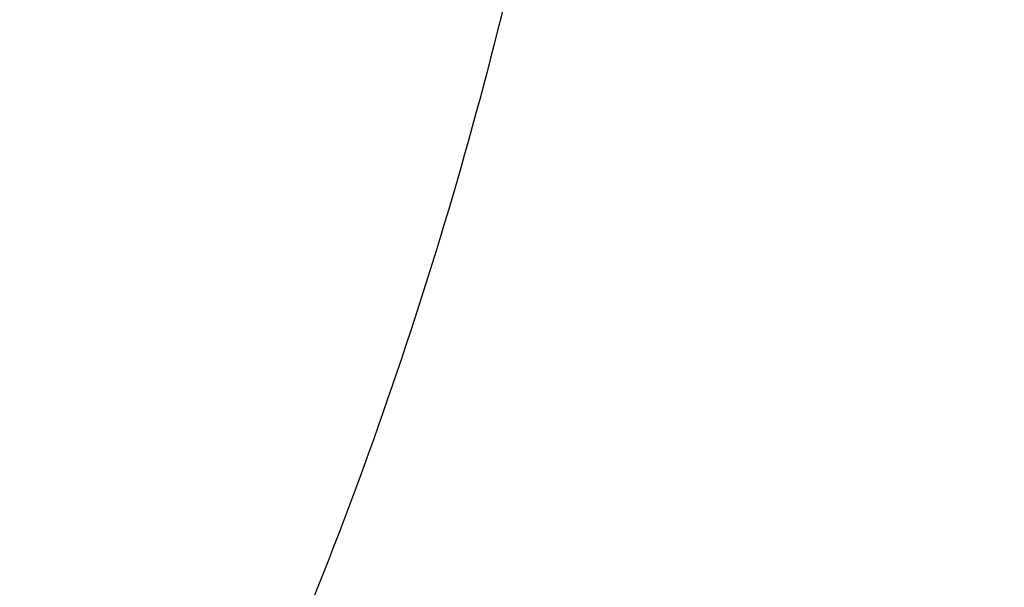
# Model space of a CAD drawing. Header units: millimetres. Extents: x -1033 to -333, y -38 to 662.
# Tile 7 of 256: x -767 to -741, y 230 to 245. Entities that reach past the tile are written whole.
import ezdxf

# ---------------------------------------------------------------- set-up
doc = ezdxf.new("R2010")
doc.units = ezdxf.units.MM
doc.header["$MEASUREMENT"] = 0
doc.layers.add('Výchozí', color=7, linetype='Continuous', true_color=0x000000)

msp = doc.modelspace()

# ---------------------------------------------------------------- linework, layer by layer
at = {"layer": 'Výchozí', "color": 9, "true_color": 0xbfbfbf}
for centre, radius in [((-682.626, 311.717, -122.495), 350), ((-682.65, 311.689, -97.495), 302), ((-682.65, 311.689, -97.495), 301), ((-682.626, 311.717, -1624.965), 80.279)]:
    msp.add_circle(centre, radius, dxfattribs=at)
for centre, radius, start, end in [((-682.626, 311.717, -122.995), 350, 287.2155, 107.2155), ((-682.626, 311.717, -121.995), 350, 287.2155, 107.2155), ((-682.626, 311.717, -121.995), 350, 107.2155, 270), ((-682.626, 311.717, -122.995), 350, 107.2155, 270), ((-682.65, 311.689, -118.995), 300, 288.15588, 106.25862), ((-682.65, 311.689, -121.995), 300, 288.15588, 106.25862), ((-682.65, 311.689, -120.495), 300, 288.15588, 106.25862), ((-682.65, 311.689, -75.995), 299.889, 288.1688, 106.24569), ((-682.65, 311.689, -72.995), 299.889, 288.1688, 106.24569), ((-682.65, 311.689, -74.495), 299.889, 288.1688, 106.24569), ((-682.65, 311.689, -121.995), 302, 106.31721, 286.31721), ((-682.65, 311.689, -72.995), 302, 108.8853, 286.9817), ((-682.65, 311.689, -75.995), 300, 108.15588, 286.25862), ((-682.65, 311.689, -72.995), 300, 108.15588, 286.25862), ((-682.65, 311.689, -74.495), 300, 108.15588, 286.25862), ((-682.65, 311.689, -118.995), 299.889, 108.1688, 286.24569), ((-682.65, 311.689, -121.995), 299.889, 108.1688, 286.24569), ((-682.65, 311.689, -120.495), 299.889, 108.1688, 286.24569), ((-682.65, 311.689, -72.995), 301, 108.8853, 286.9817), ((-682.65, 311.689, -121.995), 301, 108.8853, 288.8853), ((-682.626, 311.717, -1697.4), 80.279, 152.30205, 332.30205), ((-682.626, 311.717, -1552.529), 80.279, 152.30205, 242.30205)]:
    msp.add_arc(centre, radius, start, end, dxfattribs=at)
msp.add_rational_spline([(-974.482, 228.897, -717.494), (-930.673, 121.435, -717.494), (-823.21, 165.244, -717.494), (-715.748, 209.054, -717.494), (-759.557, 316.516, -717.494), (-803.366, 423.979, -717.494), (-910.829, 380.169, -717.494), (-1018.291, 336.36, -717.494), (-974.482, 228.897, -717.494)], [1, 0.707106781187, 1, 0.707106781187, 1, 0.707106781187, 1, 0.707106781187, 1], degree=2, knots=[0, 0, 0, 250.238654, 250.238654, 500.477308, 500.477308, 750.715962, 750.715962, 1000.954616, 1000.954616, 1000.954616], dxfattribs=at)

doc.saveas('drawing.dxf')
